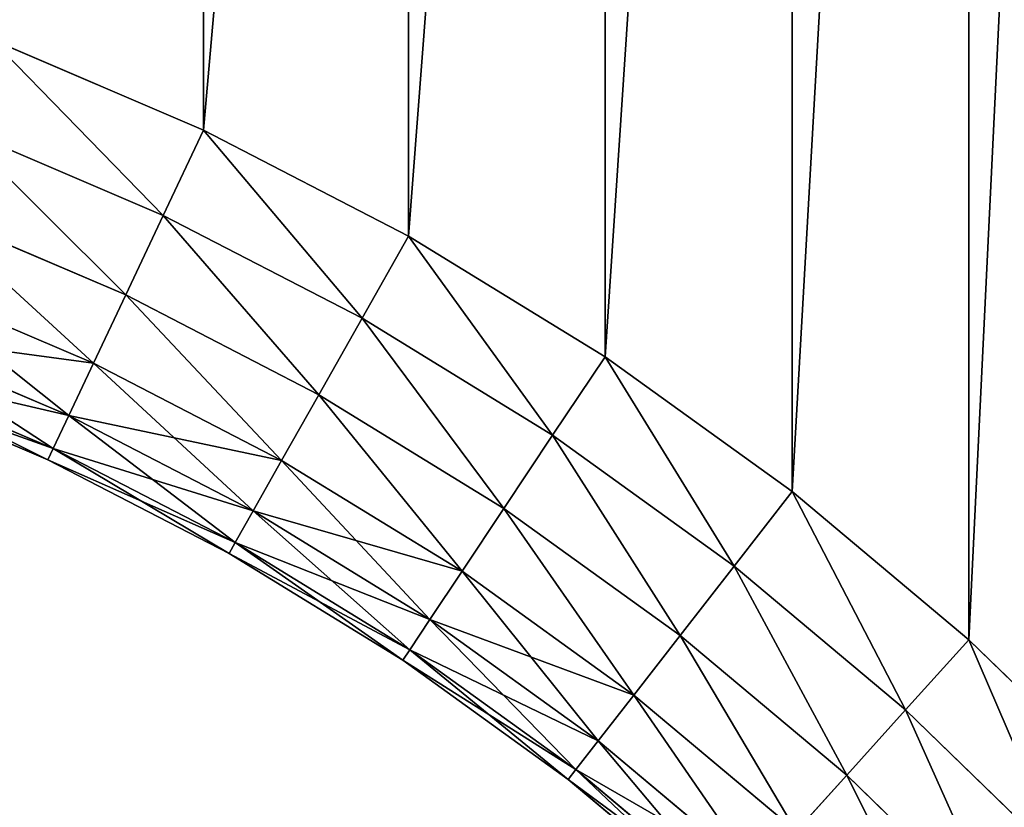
# Model space of a CAD drawing. Extents: x 8 to 690, y 8 to 312.
# Tile 224 of 256: x 643.75 to 649.15, y 150.36 to 154.68. Entities that reach past the tile are written whole.
import ezdxf

# ---------------------------------------------------------------- set-up
doc = ezdxf.new("R2010")
doc.units = 0
doc.layers.get('0').update_dxf_attribs({"color": 13, "linetype": 'CONTINUOUS'})

# ---------------------------------------------------------------- blocks, each defined once
blk = doc.blocks.new('SKP985B')
for p, q in [((642.8872, 159.2825, 10.7682), (644.0512, 158.7849, 10.7682)), ((644.0512, 158.7849, 0.7682), (642.8872, 159.2825, 0.7682)), ((642.7012, 158.799, 10.7), (643.8303, 158.3164, 10.7)), ((643.8303, 158.3164, 0.8363), (642.7012, 158.799, 0.8363)), ((643.8303, 158.3164, 10.7), (644.0512, 158.7849, 10.7682)), ((643.8303, 158.3164, 0.8363), (644.0512, 158.7849, 0.7682)), ((644.0512, 158.7849, 10.7682), (645.1756, 158.2031, 10.7682)), ((645.1756, 158.2031, 0.7682), (644.0512, 158.7849, 0.7682)), ((642.5279, 158.3486, 10.5002), (643.6244, 157.8798, 10.5002)), ((643.6244, 157.8798, 1.0361), (642.5279, 158.3486, 1.0361)), ((643.6244, 157.8798, 10.5002), (643.8303, 158.3164, 10.7)), ((643.6244, 157.8798, 1.0361), (643.8303, 158.3164, 0.8363)), ((643.8303, 158.3164, 10.7), (644.9209, 157.7521, 10.7)), ((644.9209, 157.7521, 0.8363), (643.8303, 158.3164, 0.8363)), ((644.9209, 157.7521, 10.7), (645.1756, 158.2031, 10.7682)), ((644.9209, 157.7521, 0.8363), (645.1756, 158.2031, 0.7682)), ((645.1756, 158.2031, 10.7682), (646.2543, 157.5405, 10.7682)), ((646.2543, 157.5405, 0.7682), (645.1756, 158.2031, 0.7682)), ((642.3791, 157.9617, 10.1824), (643.4475, 157.5049, 10.1824)), ((643.4475, 157.5049, 1.3539), (642.3791, 157.9617, 1.3539)), ((643.4475, 157.5049, 10.1824), (643.6244, 157.8798, 10.5002)), ((643.4475, 157.5049, 1.3539), (643.6244, 157.8798, 1.0361)), ((643.6244, 157.8798, 10.5002), (644.6835, 157.3319, 10.5002)), ((644.6835, 157.3319, 1.0361), (643.6244, 157.8798, 1.0361)), ((644.6835, 157.3319, 10.5002), (644.9209, 157.7521, 10.7)), ((644.6835, 157.3319, 1.0361), (644.9209, 157.7521, 0.8363)), ((644.9209, 157.7521, 10.7), (645.9671, 157.1094, 10.7)), ((645.9671, 157.1094, 0.8363), (644.9209, 157.7521, 0.8363)), ((642.2649, 157.6649, 9.7682), (643.3119, 157.2173, 9.7682)), ((643.3119, 157.2173, 1.7682), (642.2649, 157.6649, 1.7682)), ((643.3119, 157.2173, 9.7682), (643.4475, 157.5049, 10.1824)), ((643.3119, 157.2173, 1.7682), (643.4475, 157.5049, 1.3539)), ((643.4475, 157.5049, 10.1824), (644.4796, 156.971, 10.1824)), ((644.4796, 156.971, 1.3539), (643.4475, 157.5049, 1.3539)), ((645.9671, 157.1094, 10.7), (646.2543, 157.5405, 10.7682)), ((645.9671, 157.1094, 0.8363), (646.2543, 157.5405, 0.7682)), ((646.2543, 157.5405, 10.7682), (647.2814, 156.8004, 10.7682)), ((647.2814, 156.8004, 0.7682), (646.2543, 157.5405, 0.7682)), ((642.1931, 157.4783, 9.2858), (643.2266, 157.0364, 9.2858)), ((643.2266, 157.0364, 2.2505), (642.1931, 157.4783, 2.2505)), ((642.1686, 157.4146, 8.7682), (643.1975, 156.9748, 8.7682)), ((643.1975, 156.9748, 2.7682), (642.1686, 157.4146, 2.7682)), ((644.4796, 156.971, 10.1824), (644.6835, 157.3319, 10.5002)), ((644.4796, 156.971, 1.3539), (644.6835, 157.3319, 1.0361)), ((644.6835, 157.3319, 10.5002), (645.6995, 156.7077, 10.5002)), ((645.6995, 156.7077, 1.0361), (644.6835, 157.3319, 1.0361)), ((643.2266, 157.0364, 9.2858), (643.3119, 157.2173, 9.7682)), ((643.2266, 157.0364, 2.2505), (643.3119, 157.2173, 1.7682)), ((643.3119, 157.2173, 9.7682), (644.3232, 156.694, 9.7682)), ((644.3232, 156.694, 1.7682), (643.3119, 157.2173, 1.7682)), ((645.6995, 156.7077, 10.5002), (645.9671, 157.1094, 10.7)), ((645.6995, 156.7077, 1.0361), (645.9671, 157.1094, 0.8363)), ((645.9671, 157.1094, 10.7), (646.9633, 156.3916, 10.7)), ((646.9633, 156.3916, 0.8363), (645.9671, 157.1094, 0.8363)), ((643.1975, 156.9748, 8.7682), (643.2266, 157.0364, 9.2858)), ((643.1975, 156.9748, 2.7682), (643.2266, 157.0364, 2.2505)), ((643.2266, 157.0364, 9.2858), (644.2248, 156.52, 9.2858)), ((644.2248, 156.52, 2.2505), (643.2266, 157.0364, 2.2505)), ((643.1975, 156.9748, 8.7682), (644.1913, 156.4606, 8.7682)), ((644.1913, 156.4606, 2.7682), (643.1975, 156.9748, 2.7682)), ((643.1975, 156.9748, 2.7682), (643.1975, 156.9748, 8.7682)), ((644.3232, 156.694, 9.7682), (644.4796, 156.971, 10.1824)), ((644.3232, 156.694, 1.7682), (644.4796, 156.971, 1.3539)), ((644.4796, 156.971, 10.1824), (645.4697, 156.3627, 10.1824)), ((645.4697, 156.3627, 1.3539), (644.4796, 156.971, 1.3539)), ((646.9633, 156.3916, 10.7), (647.2814, 156.8004, 10.7682)), ((646.9633, 156.3916, 0.8363), (647.2814, 156.8004, 0.7682)), ((647.2814, 156.8004, 10.7682), (648.2514, 155.987, 10.7682)), ((648.2514, 155.987, 0.7682), (647.2814, 156.8004, 0.7682)), ((644.2248, 156.52, 9.2858), (644.3232, 156.694, 9.7682)), ((644.2248, 156.52, 2.2505), (644.3232, 156.694, 1.7682)), ((644.3232, 156.694, 9.7682), (645.2934, 156.098, 9.7682)), ((645.2934, 156.098, 1.7682), (644.3232, 156.694, 1.7682)), ((645.4697, 156.3627, 10.1824), (645.6995, 156.7077, 10.5002)), ((645.4697, 156.3627, 1.3539), (645.6995, 156.7077, 1.0361)), ((645.6995, 156.7077, 10.5002), (646.667, 156.0106, 10.5002)), ((646.667, 156.0106, 1.0361), (645.6995, 156.7077, 1.0361)), ((644.1913, 156.4606, 8.7682), (644.2248, 156.52, 9.2858)), ((644.1913, 156.4606, 2.7682), (644.2248, 156.52, 2.2505)), ((644.2248, 156.52, 9.2858), (645.1825, 155.9316, 9.2858)), ((645.1825, 155.9316, 2.2505), (644.2248, 156.52, 2.2505)), ((644.1913, 156.4606, 8.7682), (645.1447, 155.8748, 8.7682)), ((645.1447, 155.8748, 2.7682), (644.1913, 156.4606, 2.7682)), ((644.1913, 156.4606, 2.7682), (644.1913, 156.4606, 8.7682)), ((646.667, 156.0106, 10.5002), (646.9633, 156.3916, 10.7)), ((646.667, 156.0106, 1.0361), (646.9633, 156.3916, 0.8363)), ((646.9633, 156.3916, 10.7), (647.9042, 155.6026, 10.7)), ((647.9042, 155.6026, 0.8363), (646.9633, 156.3916, 0.8363)), ((645.2934, 156.098, 9.7682), (645.4697, 156.3627, 10.1824)), ((645.2934, 156.098, 1.7682), (645.4697, 156.3627, 1.3539)), ((645.4697, 156.3627, 10.1824), (646.4125, 155.6834, 10.1824)), ((646.4125, 155.6834, 1.3539), (645.4697, 156.3627, 1.3539)), ((645.1825, 155.9316, 9.2858), (645.2934, 156.098, 9.7682)), ((645.1825, 155.9316, 2.2505), (645.2934, 156.098, 1.7682)), ((645.2934, 156.098, 9.7682), (646.2172, 155.4324, 9.7682)), ((646.2172, 155.4324, 1.7682), (645.2934, 156.098, 1.7682)), ((646.4125, 155.6834, 10.1824), (646.667, 156.0106, 10.5002)), ((646.4125, 155.6834, 1.3539), (646.667, 156.0106, 1.0361)), ((646.667, 156.0106, 10.5002), (647.5807, 155.2444, 10.5002)), ((647.5807, 155.2444, 1.0361), (646.667, 156.0106, 1.0361)), ((647.9042, 155.6026, 10.7), (648.2514, 155.987, 10.7682)), ((647.9042, 155.6026, 0.8363), (648.2514, 155.987, 0.7682)), ((648.2514, 155.987, 10.7682), (649.1591, 155.1046, 10.7682)), ((649.1591, 155.1046, 0.7682), (648.2514, 155.987, 0.7682)), ((645.1447, 155.8748, 8.7682), (645.1825, 155.9316, 9.2858)), ((645.1447, 155.8748, 2.7682), (645.1825, 155.9316, 2.2505)), ((645.1825, 155.9316, 9.2858), (646.0944, 155.2745, 9.2858)), ((646.0944, 155.2745, 2.2505), (645.1825, 155.9316, 2.2505)), ((645.1447, 155.8748, 8.7682), (646.0526, 155.2207, 8.7682)), ((646.0526, 155.2207, 2.7682), (645.1447, 155.8748, 2.7682)), ((645.1447, 155.8748, 2.7682), (645.1447, 155.8748, 8.7682)), ((646.2172, 155.4324, 9.7682), (646.4125, 155.6834, 10.1824)), ((646.2172, 155.4324, 1.7682), (646.4125, 155.6834, 1.3539)), ((646.4125, 155.6834, 10.1824), (647.3029, 154.9368, 10.1824)), ((647.3029, 154.9368, 1.3539), (646.4125, 155.6834, 1.3539)), ((647.5807, 155.2444, 10.5002), (647.9042, 155.6026, 10.7)), ((647.5807, 155.2444, 1.0361), (647.9042, 155.6026, 0.8363)), ((647.9042, 155.6026, 10.7), (648.7846, 154.7467, 10.7)), ((648.7846, 154.7467, 0.8363), (647.9042, 155.6026, 0.8363)), ((646.0944, 155.2745, 9.2858), (646.2172, 155.4324, 9.7682)), ((646.0944, 155.2745, 2.2505), (646.2172, 155.4324, 1.7682)), ((646.2172, 155.4324, 9.7682), (647.0897, 154.7007, 9.7682)), ((647.0897, 154.7007, 1.7682), (646.2172, 155.4324, 1.7682)), ((646.0526, 155.2207, 8.7682), (646.0944, 155.2745, 9.2858)), ((646.0526, 155.2207, 2.7682), (646.0944, 155.2745, 2.2505)), ((646.0944, 155.2745, 9.2858), (646.9557, 154.5523, 9.2858)), ((646.9557, 154.5523, 2.2505), (646.0944, 155.2745, 2.2505)), ((647.3029, 154.9368, 10.1824), (647.5807, 155.2444, 10.5002)), ((647.3029, 154.9368, 1.3539), (647.5807, 155.2444, 1.0361)), ((647.5807, 155.2444, 10.5002), (648.4357, 154.4132, 10.5002)), ((648.4357, 154.4132, 1.0361), (647.5807, 155.2444, 1.0361)), ((646.0526, 155.2207, 8.7682), (646.91, 154.5017, 8.7682)), ((646.91, 154.5017, 2.7682), (646.0526, 155.2207, 2.7682)), ((646.0526, 155.2207, 2.7682), (646.0526, 155.2207, 8.7682))]:
    blk.add_line(p, q)
at = {"color": 7}
mesh = blk.add_polyface(dxfattribs=at)
corners = [(628.6975, 160.4307, 10.7682), (636.7342, 169.4307, 10.7682), (628.6975, 169.4307, 10.7682), (636.7342, 160.4307, 10.7682), (637.9626, 169.4759, 10.7682), (637.9626, 160.3856, 10.7682), (639.2208, 169.6151, 10.7682), (639.2208, 160.2464, 10.7682), (640.4655, 169.8462, 10.7682), (640.4655, 160.0152, 10.7682), (641.6898, 170.1681, 10.7682), (641.6898, 159.6934, 10.7682), (642.8872, 170.579, 10.7682), (642.8872, 159.2825, 10.7682), (644.0512, 171.0766, 10.7682), (644.0512, 158.7849, 10.7682), (645.1756, 171.6584, 10.7682), (645.1756, 158.2031, 10.7682), (646.2543, 172.321, 10.7682), (646.2543, 157.5405, 10.7682), (647.2814, 173.0611, 10.7682), (647.2814, 156.8004, 10.7682), (648.2514, 173.8745, 10.7682), (648.2514, 155.987, 10.7682), (649.1591, 174.7569, 10.7682), (649.1591, 155.1046, 10.7682), (650.5892, 176.3703, 10.7682), (650.5892, 153.4912, 10.7682), (651.2239, 176.9943, 10.7682), (651.2239, 152.8672, 10.7682), (651.9006, 177.5725, 10.7682), (651.9006, 152.2889, 10.7682), (652.6159, 178.1023, 10.7682), (652.6159, 151.7592, 10.7682), (653.3663, 178.5808, 10.7682), (653.3663, 151.2806, 10.7682), (654.1483, 179.006, 10.7682), (654.1483, 150.8555, 10.7682), (654.9579, 179.3757, 10.7682), (654.9579, 150.4858, 10.7682), (655.7914, 179.688, 10.7682), (655.7914, 150.1735, 10.7682), (656.6446, 179.9416, 10.7682), (656.6446, 149.9199, 10.7682), (657.5134, 180.135, 10.7682), (657.5134, 149.7264, 10.7682), (658.3935, 180.2675, 10.7682), (658.3935, 149.594, 10.7682), (659.2708, 180.3376, 10.7682), (659.2708, 149.5239, 10.7682), (664.2975, 180.3376, 10.7682), (664.2975, 149.5239, 10.7682)]
mesh.append_faces([[corners[k] for k in face] for face in [(0, 1, 2), (50, 49, 51)]], dxfattribs={"vtx0": -1, "color": 7})
mesh.append_faces([[corners[k] for k in face] for face in [(1, 3, 4), (4, 5, 6), (6, 7, 8), (8, 9, 10), (10, 11, 12), (12, 13, 14), (14, 15, 16), (16, 17, 18), (18, 19, 20), (20, 21, 22), (22, 23, 24), (24, 25, 26), (26, 27, 28), (28, 29, 30), (30, 31, 32), (32, 33, 34), (34, 35, 36), (36, 37, 38), (38, 39, 40), (40, 41, 42), (42, 43, 44), (44, 45, 46), (46, 47, 48), (48, 49, 50)]], dxfattribs={"vtx0": -1, "vtx1": -1, "color": 7})
mesh.append_faces([[corners[k] for k in face] for face in [(1, 0, 3), (4, 3, 5), (6, 5, 7), (8, 7, 9), (10, 9, 11), (12, 11, 13), (14, 13, 15), (16, 15, 17), (18, 17, 19), (20, 19, 21), (22, 21, 23), (24, 23, 25), (26, 25, 27), (28, 27, 29), (30, 29, 31), (32, 31, 33), (34, 33, 35), (36, 35, 37), (38, 37, 39), (40, 39, 41), (42, 41, 43), (44, 43, 45), (46, 45, 47), (48, 47, 49)]], dxfattribs={"vtx0": -1, "vtx2": -1, "color": 7})
mesh = blk.add_polyface(dxfattribs=at)
corners = [(636.7342, 169.4307, 0.7682), (628.6975, 160.4307, 0.7682), (628.6975, 169.4307, 0.7682), (636.7342, 160.4307, 0.7682), (637.9626, 169.4759, 0.7682), (637.9626, 160.3856, 0.7682), (639.2208, 169.6151, 0.7682), (639.2208, 160.2464, 0.7682), (640.4655, 169.8462, 0.7682), (640.4655, 160.0152, 0.7682), (641.6898, 170.1681, 0.7682), (641.6898, 159.6934, 0.7682), (642.8872, 170.579, 0.7682), (642.8872, 159.2825, 0.7682), (644.0512, 171.0766, 0.7682), (644.0512, 158.7849, 0.7682), (645.1756, 171.6584, 0.7682), (645.1756, 158.2031, 0.7682), (646.2543, 172.321, 0.7682), (646.2543, 157.5405, 0.7682), (647.2814, 173.0611, 0.7682), (647.2814, 156.8004, 0.7682), (648.2514, 173.8745, 0.7682), (648.2514, 155.987, 0.7682), (649.1591, 174.7569, 0.7682), (649.1591, 155.1046, 0.7682), (650.5892, 176.3703, 0.7682), (650.5892, 153.4912, 0.7682), (651.2239, 176.9943, 0.7682), (651.2239, 152.8672, 0.7682), (651.9006, 177.5725, 0.7682), (651.9006, 152.2889, 0.7682), (652.6159, 178.1023, 0.7682), (652.6159, 151.7592, 0.7682), (653.3663, 178.5808, 0.7682), (653.3663, 151.2806, 0.7682), (654.1483, 179.006, 0.7682), (654.1483, 150.8555, 0.7682), (654.9579, 179.3757, 0.7682), (654.9579, 150.4858, 0.7682), (655.7914, 179.688, 0.7682), (655.7914, 150.1735, 0.7682), (656.6446, 179.9416, 0.7682), (656.6446, 149.9199, 0.7682), (657.5134, 180.135, 0.7682), (657.5134, 149.7264, 0.7682), (658.3935, 180.2675, 0.7682), (658.3935, 149.594, 0.7682), (659.2708, 180.3376, 0.7682), (659.2708, 149.5239, 0.7682), (664.2975, 180.3376, 0.7682), (664.2975, 149.5239, 0.7682)]
mesh.append_faces([[corners[k] for k in face] for face in [(0, 1, 2), (49, 50, 51)]], dxfattribs={"vtx0": -1, "color": 7})
mesh.append_faces([[corners[k] for k in face] for face in [(1, 0, 3), (3, 4, 5), (5, 6, 7), (7, 8, 9), (9, 10, 11), (11, 12, 13), (13, 14, 15), (15, 16, 17), (17, 18, 19), (19, 20, 21), (21, 22, 23), (23, 24, 25), (25, 26, 27), (27, 28, 29), (29, 30, 31), (31, 32, 33), (33, 34, 35), (35, 36, 37), (37, 38, 39), (39, 40, 41), (41, 42, 43), (43, 44, 45), (45, 46, 47), (47, 48, 49)]], dxfattribs={"vtx0": -1, "vtx1": -1, "color": 7})
mesh.append_faces([[corners[k] for k in face] for face in [(3, 0, 4), (5, 4, 6), (7, 6, 8), (9, 8, 10), (11, 10, 12), (13, 12, 14), (15, 14, 16), (17, 16, 18), (19, 18, 20), (21, 20, 22), (23, 22, 24), (25, 24, 26), (27, 26, 28), (29, 28, 30), (31, 30, 32), (33, 32, 34), (35, 34, 36), (37, 36, 38), (39, 38, 40), (41, 40, 42), (43, 42, 44), (45, 44, 46), (47, 46, 48), (49, 48, 50)]], dxfattribs={"vtx0": -1, "vtx2": -1, "color": 7})
mesh = blk.add_polyface(dxfattribs=at)
corners = [(643.8303, 158.3164, 10.7), (642.8872, 159.2825, 10.7682), (642.7012, 158.799, 10.7), (644.0512, 158.7849, 10.7682)]
mesh.append_faces([[corners[k] for k in face] for face in [(0, 1, 2), (1, 0, 3)]], dxfattribs={"vtx0": -1, "color": 7})
mesh = blk.add_polyface(dxfattribs=at)
corners = [(642.8872, 159.2825, 0.7682), (643.8303, 158.3164, 0.8363), (642.7012, 158.799, 0.8363), (644.0512, 158.7849, 0.7682)]
mesh.append_faces([[corners[k] for k in face] for face in [(0, 1, 2), (1, 0, 3)]], dxfattribs={"vtx0": -1, "color": 7})
mesh = blk.add_polyface(dxfattribs=at)
corners = [(643.6244, 157.8798, 10.5002), (642.7012, 158.799, 10.7), (642.5279, 158.3486, 10.5002), (643.8303, 158.3164, 10.7)]
mesh.append_faces([[corners[k] for k in face] for face in [(0, 1, 2), (1, 0, 3)]], dxfattribs={"vtx0": -1, "color": 7})
mesh = blk.add_polyface(dxfattribs=at)
corners = [(642.7012, 158.799, 0.8363), (643.6244, 157.8798, 1.0361), (642.5279, 158.3486, 1.0361), (643.8303, 158.3164, 0.8363)]
mesh.append_faces([[corners[k] for k in face] for face in [(0, 1, 2), (1, 0, 3)]], dxfattribs={"vtx0": -1, "color": 7})
mesh = blk.add_polyface(dxfattribs=at)
corners = [(644.9209, 157.7521, 10.7), (644.0512, 158.7849, 10.7682), (643.8303, 158.3164, 10.7), (645.1756, 158.2031, 10.7682)]
mesh.append_faces([[corners[k] for k in face] for face in [(0, 1, 2), (1, 0, 3)]], dxfattribs={"vtx0": -1, "color": 7})
mesh = blk.add_polyface(dxfattribs=at)
corners = [(644.0512, 158.7849, 0.7682), (644.9209, 157.7521, 0.8363), (643.8303, 158.3164, 0.8363), (645.1756, 158.2031, 0.7682)]
mesh.append_faces([[corners[k] for k in face] for face in [(0, 1, 2), (1, 0, 3)]], dxfattribs={"vtx0": -1, "color": 7})
mesh = blk.add_polyface(dxfattribs=at)
corners = [(643.4475, 157.5049, 10.1824), (642.5279, 158.3486, 10.5002), (642.3791, 157.9617, 10.1824), (643.6244, 157.8798, 10.5002)]
mesh.append_faces([[corners[k] for k in face] for face in [(0, 1, 2), (1, 0, 3)]], dxfattribs={"vtx0": -1, "color": 7})
mesh = blk.add_polyface(dxfattribs=at)
corners = [(642.5279, 158.3486, 1.0361), (643.4475, 157.5049, 1.3539), (642.3791, 157.9617, 1.3539), (643.6244, 157.8798, 1.0361)]
mesh.append_faces([[corners[k] for k in face] for face in [(0, 1, 2), (1, 0, 3)]], dxfattribs={"vtx0": -1, "color": 7})
mesh = blk.add_polyface(dxfattribs=at)
corners = [(644.6835, 157.3319, 10.5002), (643.8303, 158.3164, 10.7), (643.6244, 157.8798, 10.5002), (644.9209, 157.7521, 10.7)]
mesh.append_faces([[corners[k] for k in face] for face in [(0, 1, 2), (1, 0, 3)]], dxfattribs={"vtx0": -1, "color": 7})
mesh = blk.add_polyface(dxfattribs=at)
corners = [(643.8303, 158.3164, 0.8363), (644.6835, 157.3319, 1.0361), (643.6244, 157.8798, 1.0361), (644.9209, 157.7521, 0.8363)]
mesh.append_faces([[corners[k] for k in face] for face in [(0, 1, 2), (1, 0, 3)]], dxfattribs={"vtx0": -1, "color": 7})
mesh = blk.add_polyface(dxfattribs=at)
corners = [(645.9671, 157.1094, 10.7), (645.1756, 158.2031, 10.7682), (644.9209, 157.7521, 10.7), (646.2543, 157.5405, 10.7682)]
mesh.append_faces([[corners[k] for k in face] for face in [(0, 1, 2), (1, 0, 3)]], dxfattribs={"vtx0": -1, "color": 7})
mesh = blk.add_polyface(dxfattribs=at)
corners = [(645.1756, 158.2031, 0.7682), (645.9671, 157.1094, 0.8363), (644.9209, 157.7521, 0.8363), (646.2543, 157.5405, 0.7682)]
mesh.append_faces([[corners[k] for k in face] for face in [(0, 1, 2), (1, 0, 3)]], dxfattribs={"vtx0": -1, "color": 7})
mesh = blk.add_polyface(dxfattribs=at)
corners = [(643.4475, 157.5049, 10.1824), (642.2649, 157.6649, 9.7682), (643.3119, 157.2173, 9.7682), (642.3791, 157.9617, 10.1824)]
mesh.append_faces([[corners[k] for k in face] for face in [(0, 1, 2), (1, 0, 3)]], dxfattribs={"vtx0": -1, "color": 7})
mesh = blk.add_polyface(dxfattribs=at)
corners = [(643.3119, 157.2173, 1.7682), (642.3791, 157.9617, 1.3539), (643.4475, 157.5049, 1.3539), (642.2649, 157.6649, 1.7682)]
mesh.append_faces([[corners[k] for k in face] for face in [(0, 1, 2), (1, 0, 3)]], dxfattribs={"vtx0": -1, "color": 7})
mesh = blk.add_polyface(dxfattribs=at)
corners = [(644.4796, 156.971, 10.1824), (643.6244, 157.8798, 10.5002), (643.4475, 157.5049, 10.1824), (644.6835, 157.3319, 10.5002)]
mesh.append_faces([[corners[k] for k in face] for face in [(0, 1, 2), (1, 0, 3)]], dxfattribs={"vtx0": -1, "color": 7})
mesh = blk.add_polyface(dxfattribs=at)
corners = [(643.6244, 157.8798, 1.0361), (644.4796, 156.971, 1.3539), (643.4475, 157.5049, 1.3539), (644.6835, 157.3319, 1.0361)]
mesh.append_faces([[corners[k] for k in face] for face in [(0, 1, 2), (1, 0, 3)]], dxfattribs={"vtx0": -1, "color": 7})
mesh = blk.add_polyface(dxfattribs=at)
corners = [(645.6995, 156.7077, 10.5002), (644.9209, 157.7521, 10.7), (644.6835, 157.3319, 10.5002), (645.9671, 157.1094, 10.7)]
mesh.append_faces([[corners[k] for k in face] for face in [(0, 1, 2), (1, 0, 3)]], dxfattribs={"vtx0": -1, "color": 7})
mesh = blk.add_polyface(dxfattribs=at)
corners = [(644.9209, 157.7521, 0.8363), (645.6995, 156.7077, 1.0361), (644.6835, 157.3319, 1.0361), (645.9671, 157.1094, 0.8363)]
mesh.append_faces([[corners[k] for k in face] for face in [(0, 1, 2), (1, 0, 3)]], dxfattribs={"vtx0": -1, "color": 7})
mesh = blk.add_polyface(dxfattribs=at)
corners = [(643.3119, 157.2173, 9.7682), (642.1931, 157.4783, 9.2858), (643.2266, 157.0364, 9.2858), (642.2649, 157.6649, 9.7682)]
mesh.append_faces([[corners[k] for k in face] for face in [(0, 1, 2), (1, 0, 3)]], dxfattribs={"vtx0": -1, "color": 7})
mesh = blk.add_polyface(dxfattribs=at)
corners = [(643.2266, 157.0364, 2.2505), (642.2649, 157.6649, 1.7682), (643.3119, 157.2173, 1.7682), (642.1931, 157.4783, 2.2505)]
mesh.append_faces([[corners[k] for k in face] for face in [(0, 1, 2), (1, 0, 3)]], dxfattribs={"vtx0": -1, "color": 7})
mesh = blk.add_polyface(dxfattribs=at)
corners = [(644.4796, 156.971, 10.1824), (643.3119, 157.2173, 9.7682), (644.3232, 156.694, 9.7682), (643.4475, 157.5049, 10.1824)]
mesh.append_faces([[corners[k] for k in face] for face in [(0, 1, 2), (1, 0, 3)]], dxfattribs={"vtx0": -1, "color": 7})
mesh = blk.add_polyface(dxfattribs=at)
corners = [(644.3232, 156.694, 1.7682), (643.4475, 157.5049, 1.3539), (644.4796, 156.971, 1.3539), (643.3119, 157.2173, 1.7682)]
mesh.append_faces([[corners[k] for k in face] for face in [(0, 1, 2), (1, 0, 3)]], dxfattribs={"vtx0": -1, "color": 7})
mesh = blk.add_polyface(dxfattribs=at)
corners = [(646.9633, 156.3916, 10.7), (646.2543, 157.5405, 10.7682), (645.9671, 157.1094, 10.7), (647.2814, 156.8004, 10.7682)]
mesh.append_faces([[corners[k] for k in face] for face in [(0, 1, 2), (1, 0, 3)]], dxfattribs={"vtx0": -1, "color": 7})
mesh = blk.add_polyface(dxfattribs=at)
corners = [(646.2543, 157.5405, 0.7682), (646.9633, 156.3916, 0.8363), (645.9671, 157.1094, 0.8363), (647.2814, 156.8004, 0.7682)]
mesh.append_faces([[corners[k] for k in face] for face in [(0, 1, 2), (1, 0, 3)]], dxfattribs={"vtx0": -1, "color": 7})
mesh = blk.add_polyface(dxfattribs=at)
corners = [(643.2266, 157.0364, 9.2858), (642.1686, 157.4146, 8.7682), (643.1975, 156.9748, 8.7682), (642.1931, 157.4783, 9.2858)]
mesh.append_faces([[corners[k] for k in face] for face in [(0, 1, 2), (1, 0, 3)]], dxfattribs={"vtx0": -1, "color": 7})
mesh = blk.add_polyface(dxfattribs=at)
corners = [(643.1975, 156.9748, 2.7682), (642.1931, 157.4783, 2.2505), (643.2266, 157.0364, 2.2505), (642.1686, 157.4146, 2.7682)]
mesh.append_faces([[corners[k] for k in face] for face in [(0, 1, 2), (1, 0, 3)]], dxfattribs={"vtx0": -1, "color": 7})
mesh = blk.add_polyface(dxfattribs=at)
corners = [(643.1975, 156.9748, 8.7682), (642.1686, 157.4146, 2.7682), (643.1975, 156.9748, 2.7682), (642.1686, 157.4146, 8.7682)]
mesh.append_faces([[corners[k] for k in face] for face in [(0, 1, 2), (1, 0, 3)]], dxfattribs={"vtx0": -1, "color": 7})
mesh = blk.add_polyface(dxfattribs=at)
corners = [(645.4697, 156.3627, 10.1824), (644.6835, 157.3319, 10.5002), (644.4796, 156.971, 10.1824), (645.6995, 156.7077, 10.5002)]
mesh.append_faces([[corners[k] for k in face] for face in [(0, 1, 2), (1, 0, 3)]], dxfattribs={"vtx0": -1, "color": 7})
mesh = blk.add_polyface(dxfattribs=at)
corners = [(644.6835, 157.3319, 1.0361), (645.4697, 156.3627, 1.3539), (644.4796, 156.971, 1.3539), (645.6995, 156.7077, 1.0361)]
mesh.append_faces([[corners[k] for k in face] for face in [(0, 1, 2), (1, 0, 3)]], dxfattribs={"vtx0": -1, "color": 7})
mesh = blk.add_polyface(dxfattribs=at)
corners = [(644.3232, 156.694, 9.7682), (643.2266, 157.0364, 9.2858), (644.2248, 156.52, 9.2858), (643.3119, 157.2173, 9.7682)]
mesh.append_faces([[corners[k] for k in face] for face in [(0, 1, 2), (1, 0, 3)]], dxfattribs={"vtx0": -1, "color": 7})
mesh = blk.add_polyface(dxfattribs=at)
corners = [(644.2248, 156.52, 2.2505), (643.3119, 157.2173, 1.7682), (644.3232, 156.694, 1.7682), (643.2266, 157.0364, 2.2505)]
mesh.append_faces([[corners[k] for k in face] for face in [(0, 1, 2), (1, 0, 3)]], dxfattribs={"vtx0": -1, "color": 7})
mesh = blk.add_polyface(dxfattribs=at)
corners = [(646.667, 156.0106, 10.5002), (645.9671, 157.1094, 10.7), (645.6995, 156.7077, 10.5002), (646.9633, 156.3916, 10.7)]
mesh.append_faces([[corners[k] for k in face] for face in [(0, 1, 2), (1, 0, 3)]], dxfattribs={"vtx0": -1, "color": 7})
mesh = blk.add_polyface(dxfattribs=at)
corners = [(645.9671, 157.1094, 0.8363), (646.667, 156.0106, 1.0361), (645.6995, 156.7077, 1.0361), (646.9633, 156.3916, 0.8363)]
mesh.append_faces([[corners[k] for k in face] for face in [(0, 1, 2), (1, 0, 3)]], dxfattribs={"vtx0": -1, "color": 7})
mesh = blk.add_polyface(dxfattribs=at)
corners = [(644.2248, 156.52, 9.2858), (643.1975, 156.9748, 8.7682), (644.1913, 156.4606, 8.7682), (643.2266, 157.0364, 9.2858)]
mesh.append_faces([[corners[k] for k in face] for face in [(0, 1, 2), (1, 0, 3)]], dxfattribs={"vtx0": -1, "color": 7})
mesh = blk.add_polyface(dxfattribs=at)
corners = [(644.1913, 156.4606, 2.7682), (643.2266, 157.0364, 2.2505), (644.2248, 156.52, 2.2505), (643.1975, 156.9748, 2.7682)]
mesh.append_faces([[corners[k] for k in face] for face in [(0, 1, 2), (1, 0, 3)]], dxfattribs={"vtx0": -1, "color": 7})
mesh = blk.add_polyface(dxfattribs=at)
corners = [(644.1913, 156.4606, 8.7682), (643.1975, 156.9748, 2.7682), (644.1913, 156.4606, 2.7682), (643.1975, 156.9748, 8.7682)]
mesh.append_faces([[corners[k] for k in face] for face in [(0, 1, 2), (1, 0, 3)]], dxfattribs={"vtx0": -1, "color": 7})
mesh = blk.add_polyface(dxfattribs=at)
corners = [(645.4697, 156.3627, 10.1824), (644.3232, 156.694, 9.7682), (645.2934, 156.098, 9.7682), (644.4796, 156.971, 10.1824)]
mesh.append_faces([[corners[k] for k in face] for face in [(0, 1, 2), (1, 0, 3)]], dxfattribs={"vtx0": -1, "color": 7})
mesh = blk.add_polyface(dxfattribs=at)
corners = [(645.2934, 156.098, 1.7682), (644.4796, 156.971, 1.3539), (645.4697, 156.3627, 1.3539), (644.3232, 156.694, 1.7682)]
mesh.append_faces([[corners[k] for k in face] for face in [(0, 1, 2), (1, 0, 3)]], dxfattribs={"vtx0": -1, "color": 7})
mesh = blk.add_polyface(dxfattribs=at)
corners = [(647.9042, 155.6026, 10.7), (647.2814, 156.8004, 10.7682), (646.9633, 156.3916, 10.7), (648.2514, 155.987, 10.7682)]
mesh.append_faces([[corners[k] for k in face] for face in [(0, 1, 2), (1, 0, 3)]], dxfattribs={"vtx0": -1, "color": 7})
mesh = blk.add_polyface(dxfattribs=at)
corners = [(647.2814, 156.8004, 0.7682), (647.9042, 155.6026, 0.8363), (646.9633, 156.3916, 0.8363), (648.2514, 155.987, 0.7682)]
mesh.append_faces([[corners[k] for k in face] for face in [(0, 1, 2), (1, 0, 3)]], dxfattribs={"vtx0": -1, "color": 7})
mesh = blk.add_polyface(dxfattribs=at)
corners = [(645.2934, 156.098, 9.7682), (644.2248, 156.52, 9.2858), (645.1825, 155.9316, 9.2858), (644.3232, 156.694, 9.7682)]
mesh.append_faces([[corners[k] for k in face] for face in [(0, 1, 2), (1, 0, 3)]], dxfattribs={"vtx0": -1, "color": 7})
mesh = blk.add_polyface(dxfattribs=at)
corners = [(645.1825, 155.9316, 2.2505), (644.3232, 156.694, 1.7682), (645.2934, 156.098, 1.7682), (644.2248, 156.52, 2.2505)]
mesh.append_faces([[corners[k] for k in face] for face in [(0, 1, 2), (1, 0, 3)]], dxfattribs={"vtx0": -1, "color": 7})
mesh = blk.add_polyface(dxfattribs=at)
corners = [(646.4125, 155.6834, 10.1824), (645.6995, 156.7077, 10.5002), (645.4697, 156.3627, 10.1824), (646.667, 156.0106, 10.5002)]
mesh.append_faces([[corners[k] for k in face] for face in [(0, 1, 2), (1, 0, 3)]], dxfattribs={"vtx0": -1, "color": 7})
mesh = blk.add_polyface(dxfattribs=at)
corners = [(645.6995, 156.7077, 1.0361), (646.4125, 155.6834, 1.3539), (645.4697, 156.3627, 1.3539), (646.667, 156.0106, 1.0361)]
mesh.append_faces([[corners[k] for k in face] for face in [(0, 1, 2), (1, 0, 3)]], dxfattribs={"vtx0": -1, "color": 7})
mesh = blk.add_polyface(dxfattribs=at)
corners = [(645.1825, 155.9316, 9.2858), (644.1913, 156.4606, 8.7682), (645.1447, 155.8748, 8.7682), (644.2248, 156.52, 9.2858)]
mesh.append_faces([[corners[k] for k in face] for face in [(0, 1, 2), (1, 0, 3)]], dxfattribs={"vtx0": -1, "color": 7})
mesh = blk.add_polyface(dxfattribs=at)
corners = [(645.1447, 155.8748, 2.7682), (644.2248, 156.52, 2.2505), (645.1825, 155.9316, 2.2505), (644.1913, 156.4606, 2.7682)]
mesh.append_faces([[corners[k] for k in face] for face in [(0, 1, 2), (1, 0, 3)]], dxfattribs={"vtx0": -1, "color": 7})
mesh = blk.add_polyface(dxfattribs=at)
corners = [(645.1447, 155.8748, 8.7682), (644.1913, 156.4606, 2.7682), (645.1447, 155.8748, 2.7682), (644.1913, 156.4606, 8.7682)]
mesh.append_faces([[corners[k] for k in face] for face in [(0, 1, 2), (1, 0, 3)]], dxfattribs={"vtx0": -1, "color": 7})
mesh = blk.add_polyface(dxfattribs=at)
corners = [(647.5807, 155.2444, 10.5002), (646.9633, 156.3916, 10.7), (646.667, 156.0106, 10.5002), (647.9042, 155.6026, 10.7)]
mesh.append_faces([[corners[k] for k in face] for face in [(0, 1, 2), (1, 0, 3)]], dxfattribs={"vtx0": -1, "color": 7})
mesh = blk.add_polyface(dxfattribs=at)
corners = [(646.9633, 156.3916, 0.8363), (647.5807, 155.2444, 1.0361), (646.667, 156.0106, 1.0361), (647.9042, 155.6026, 0.8363)]
mesh.append_faces([[corners[k] for k in face] for face in [(0, 1, 2), (1, 0, 3)]], dxfattribs={"vtx0": -1, "color": 7})
mesh = blk.add_polyface(dxfattribs=at)
corners = [(646.4125, 155.6834, 10.1824), (645.2934, 156.098, 9.7682), (646.2172, 155.4324, 9.7682), (645.4697, 156.3627, 10.1824)]
mesh.append_faces([[corners[k] for k in face] for face in [(0, 1, 2), (1, 0, 3)]], dxfattribs={"vtx0": -1, "color": 7})
mesh = blk.add_polyface(dxfattribs=at)
corners = [(646.2172, 155.4324, 1.7682), (645.4697, 156.3627, 1.3539), (646.4125, 155.6834, 1.3539), (645.2934, 156.098, 1.7682)]
mesh.append_faces([[corners[k] for k in face] for face in [(0, 1, 2), (1, 0, 3)]], dxfattribs={"vtx0": -1, "color": 7})
mesh = blk.add_polyface(dxfattribs=at)
corners = [(646.2172, 155.4324, 9.7682), (645.1825, 155.9316, 9.2858), (646.0944, 155.2745, 9.2858), (645.2934, 156.098, 9.7682)]
mesh.append_faces([[corners[k] for k in face] for face in [(0, 1, 2), (1, 0, 3)]], dxfattribs={"vtx0": -1, "color": 7})
mesh = blk.add_polyface(dxfattribs=at)
corners = [(646.0944, 155.2745, 2.2505), (645.2934, 156.098, 1.7682), (646.2172, 155.4324, 1.7682), (645.1825, 155.9316, 2.2505)]
mesh.append_faces([[corners[k] for k in face] for face in [(0, 1, 2), (1, 0, 3)]], dxfattribs={"vtx0": -1, "color": 7})
mesh = blk.add_polyface(dxfattribs=at)
corners = [(647.3029, 154.9368, 10.1824), (646.667, 156.0106, 10.5002), (646.4125, 155.6834, 10.1824), (647.5807, 155.2444, 10.5002)]
mesh.append_faces([[corners[k] for k in face] for face in [(0, 1, 2), (1, 0, 3)]], dxfattribs={"vtx0": -1, "color": 7})
mesh = blk.add_polyface(dxfattribs=at)
corners = [(646.667, 156.0106, 1.0361), (647.3029, 154.9368, 1.3539), (646.4125, 155.6834, 1.3539), (647.5807, 155.2444, 1.0361)]
mesh.append_faces([[corners[k] for k in face] for face in [(0, 1, 2), (1, 0, 3)]], dxfattribs={"vtx0": -1, "color": 7})
mesh = blk.add_polyface(dxfattribs=at)
corners = [(648.7846, 154.7467, 10.7), (648.2514, 155.987, 10.7682), (647.9042, 155.6026, 10.7), (649.1591, 155.1046, 10.7682)]
mesh.append_faces([[corners[k] for k in face] for face in [(0, 1, 2), (1, 0, 3)]], dxfattribs={"vtx0": -1, "color": 7})
mesh = blk.add_polyface(dxfattribs=at)
corners = [(648.2514, 155.987, 0.7682), (648.7846, 154.7467, 0.8363), (647.9042, 155.6026, 0.8363), (649.1591, 155.1046, 0.7682)]
mesh.append_faces([[corners[k] for k in face] for face in [(0, 1, 2), (1, 0, 3)]], dxfattribs={"vtx0": -1, "color": 7})
mesh = blk.add_polyface(dxfattribs=at)
corners = [(646.0944, 155.2745, 9.2858), (645.1447, 155.8748, 8.7682), (646.0526, 155.2207, 8.7682), (645.1825, 155.9316, 9.2858)]
mesh.append_faces([[corners[k] for k in face] for face in [(0, 1, 2), (1, 0, 3)]], dxfattribs={"vtx0": -1, "color": 7})
mesh = blk.add_polyface(dxfattribs=at)
corners = [(646.0526, 155.2207, 2.7682), (645.1825, 155.9316, 2.2505), (646.0944, 155.2745, 2.2505), (645.1447, 155.8748, 2.7682)]
mesh.append_faces([[corners[k] for k in face] for face in [(0, 1, 2), (1, 0, 3)]], dxfattribs={"vtx0": -1, "color": 7})
mesh = blk.add_polyface(dxfattribs=at)
corners = [(646.0526, 155.2207, 8.7682), (645.1447, 155.8748, 2.7682), (646.0526, 155.2207, 2.7682), (645.1447, 155.8748, 8.7682)]
mesh.append_faces([[corners[k] for k in face] for face in [(0, 1, 2), (1, 0, 3)]], dxfattribs={"vtx0": -1, "color": 7})
mesh = blk.add_polyface(dxfattribs=at)
corners = [(647.0897, 154.7007, 9.7682), (646.4125, 155.6834, 10.1824), (646.2172, 155.4324, 9.7682), (647.3029, 154.9368, 10.1824)]
mesh.append_faces([[corners[k] for k in face] for face in [(0, 1, 2), (1, 0, 3)]], dxfattribs={"vtx0": -1, "color": 7})
mesh = blk.add_polyface(dxfattribs=at)
corners = [(646.4125, 155.6834, 1.3539), (647.0897, 154.7007, 1.7682), (646.2172, 155.4324, 1.7682), (647.3029, 154.9368, 1.3539)]
mesh.append_faces([[corners[k] for k in face] for face in [(0, 1, 2), (1, 0, 3)]], dxfattribs={"vtx0": -1, "color": 7})
mesh = blk.add_polyface(dxfattribs=at)
corners = [(648.4357, 154.4132, 10.5002), (647.9042, 155.6026, 10.7), (647.5807, 155.2444, 10.5002), (648.7846, 154.7467, 10.7)]
mesh.append_faces([[corners[k] for k in face] for face in [(0, 1, 2), (1, 0, 3)]], dxfattribs={"vtx0": -1, "color": 7})
mesh = blk.add_polyface(dxfattribs=at)
corners = [(647.9042, 155.6026, 0.8363), (648.4357, 154.4132, 1.0361), (647.5807, 155.2444, 1.0361), (648.7846, 154.7467, 0.8363)]
mesh.append_faces([[corners[k] for k in face] for face in [(0, 1, 2), (1, 0, 3)]], dxfattribs={"vtx0": -1, "color": 7})
mesh = blk.add_polyface(dxfattribs=at)
corners = [(647.0897, 154.7007, 9.7682), (646.0944, 155.2745, 9.2858), (646.9557, 154.5523, 9.2858), (646.2172, 155.4324, 9.7682)]
mesh.append_faces([[corners[k] for k in face] for face in [(0, 1, 2), (1, 0, 3)]], dxfattribs={"vtx0": -1, "color": 7})
mesh = blk.add_polyface(dxfattribs=at)
corners = [(646.9557, 154.5523, 2.2505), (646.2172, 155.4324, 1.7682), (647.0897, 154.7007, 1.7682), (646.0944, 155.2745, 2.2505)]
mesh.append_faces([[corners[k] for k in face] for face in [(0, 1, 2), (1, 0, 3)]], dxfattribs={"vtx0": -1, "color": 7})
mesh = blk.add_polyface(dxfattribs=at)
corners = [(646.9557, 154.5523, 9.2858), (646.0526, 155.2207, 8.7682), (646.91, 154.5017, 8.7682), (646.0944, 155.2745, 9.2858)]
mesh.append_faces([[corners[k] for k in face] for face in [(0, 1, 2), (1, 0, 3)]], dxfattribs={"vtx0": -1, "color": 7})
mesh = blk.add_polyface(dxfattribs=at)
corners = [(646.91, 154.5017, 2.7682), (646.0944, 155.2745, 2.2505), (646.9557, 154.5523, 2.2505), (646.0526, 155.2207, 2.7682)]
mesh.append_faces([[corners[k] for k in face] for face in [(0, 1, 2), (1, 0, 3)]], dxfattribs={"vtx0": -1, "color": 7})
mesh = blk.add_polyface(dxfattribs=at)
corners = [(648.1361, 154.1268, 10.1824), (647.5807, 155.2444, 10.5002), (647.3029, 154.9368, 10.1824), (648.4357, 154.4132, 10.5002)]
mesh.append_faces([[corners[k] for k in face] for face in [(0, 1, 2), (1, 0, 3)]], dxfattribs={"vtx0": -1, "color": 7})
mesh = blk.add_polyface(dxfattribs=at)
corners = [(647.5807, 155.2444, 1.0361), (648.1361, 154.1268, 1.3539), (647.3029, 154.9368, 1.3539), (648.4357, 154.4132, 1.0361)]
mesh.append_faces([[corners[k] for k in face] for face in [(0, 1, 2), (1, 0, 3)]], dxfattribs={"vtx0": -1, "color": 7})
mesh = blk.add_polyface(dxfattribs=at)
corners = [(646.91, 154.5017, 8.7682), (646.0526, 155.2207, 2.7682), (646.91, 154.5017, 2.7682), (646.0526, 155.2207, 8.7682)]
mesh.append_faces([[corners[k] for k in face] for face in [(0, 1, 2), (1, 0, 3)]], dxfattribs={"vtx0": -1, "color": 7})

msp = doc.modelspace()

# ---------------------------------------------------------------- block references
msp.add_blockref('SKP985B', (0.7075, -4.7093))

doc.saveas('drawing.dxf')
